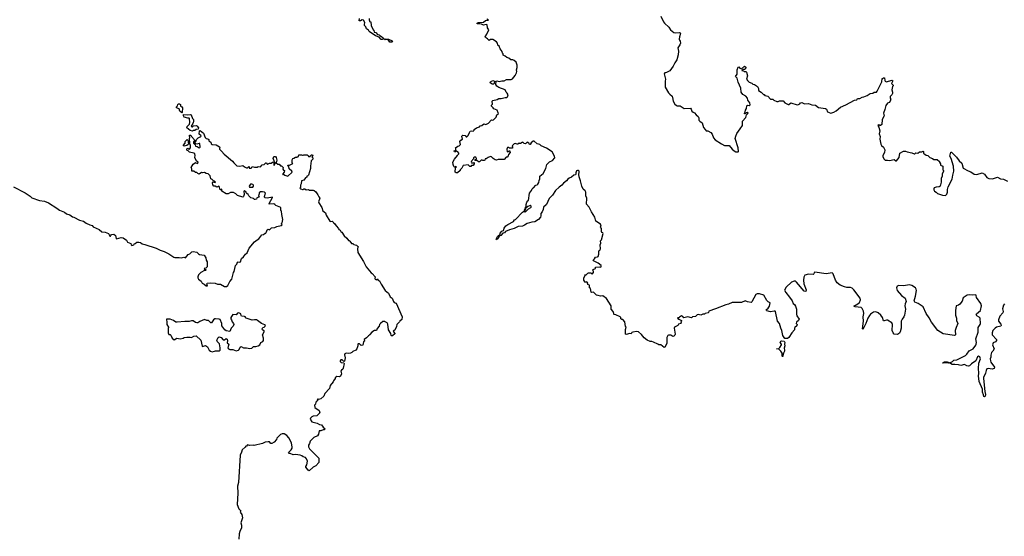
# Model space of a CAD drawing. Extents: x 2494159 to 2685562, y 773219 to 915170.
# Tile 45 of 201: x 2552009 to 2568669, y 853464 to 862204. Entities that reach past the tile are written whole.
import ezdxf

# ---------------------------------------------------------------- set-up
doc = ezdxf.new("R2010")
doc.units = 0

msp = doc.modelspace()

# ---------------------------------------------------------------- linework, layer by layer
at = {"layer": '0CON10XD'}
for points in [[(2557920, 862225), (2557920, 862195), (2557928, 862188), (2557930, 862175), (2557950, 862165), (2557958, 862105), (2557992, 862035), (2558004, 862024), (2558010, 861995), (2558035, 861987), (2558064, 861954), (2558090, 861950), (2558104, 861935), (2558131, 861921), (2558158, 861898), (2558164, 861885), (2558160, 861875), (2558145, 861866), (2558125, 861870), (2558089, 861909), (2558030, 861930), (2557925, 862003), (2557910, 862025), (2557880, 862050), (2557865, 862083), (2557846, 862106), (2557841, 862125), (2557847, 862155), (2557825, 862195), (2557805, 862199), (2557775, 862184), (2557756, 862186), (2557760, 862225)], [(2559868, 859822), (2559845, 859820), (2559835, 859830), (2559815, 859828), (2559789, 859801), (2559775, 859798), (2559745, 859820), (2559712, 859822), (2559722, 859838), (2559738, 859842), (2559740, 859855), (2559727, 859877), (2559705, 859878), (2559690, 859865), (2559688, 859852), (2559670, 859835), (2559668, 859822), (2559655, 859810), (2559650, 859795), (2559655, 859780), (2559685, 859780), (2559698, 859788), (2559700, 859765), (2559685, 859740), (2559652, 859738), (2559645, 859720), (2559625, 859720), (2559595, 859748), (2559515, 859738), (2559489, 859691), (2559460, 859665), (2559460, 859655), (2559420, 859615), (2559393, 859613), (2559380, 859625), (2559382, 859698), (2559400, 859715), (2559385, 859720), (2559378, 859712), (2559365, 859710), (2559355, 859720), (2559342, 859755), (2559338, 859795), (2559365, 859842), (2559420, 859905), (2559423, 859917), (2559440, 859935), (2559440, 859945), (2559425, 859970), (2559415, 859970), (2559405, 859980), (2559392, 859978), (2559385, 859970), (2559365, 859970), (2559360, 859985), (2559378, 859992), (2559390, 860005), (2559390, 860025), (2559382, 860038), (2559423, 860067), (2559445, 860070), (2559470, 860095), (2559458, 860145), (2559475, 860168), (2559500, 860185), (2559492, 860235), (2559505, 860250), (2559547, 860247), (2559565, 860220), (2559575, 860220), (2559600, 860245), (2559618, 860295), (2559634, 860316), (2559655, 860322), (2559685, 860320), (2559700, 860335), (2559700, 860345), (2559740, 860375), (2559787, 860393), (2559803, 860407), (2559827, 860413), (2559865, 860440), (2559897, 860433), (2559940, 860455), (2559985, 860502), (2559995, 860508), (2560015, 860502), (2560029, 860511), (2560070, 860555), (2560082, 860595), (2560110, 860615), (2560107, 860627), (2560086, 860676), (2560030, 860695), (2560020, 860715), (2559995, 860740), (2559995, 860760), (2560010, 860775), (2560002, 860828), (2560013, 860837), (2560086, 860854), (2560115, 860868), (2560155, 860868), (2560225, 860888), (2560252, 860888), (2560262, 860898), (2560272, 860935), (2560259, 860959), (2560242, 860975), (2560222, 861015), (2560115, 861058), (2560085, 861078), (2560068, 861105), (2560070, 861165), (2560085, 861172), (2560125, 861157), (2560165, 861167), (2560205, 861167), (2560245, 861190), (2560325, 861193), (2560348, 861205), (2560395, 861260), (2560413, 861305), (2560419, 861325), (2560416, 861355), (2560426, 861395), (2560426, 861436), (2560408, 861485), (2560376, 861516), (2560355, 861523), (2560322, 861522), (2560285, 861553), (2560254, 861564), (2560225, 861588), (2560190, 861605), (2560190, 861625), (2560178, 861638), (2560172, 861665), (2560139, 861709), (2560122, 861755), (2560102, 861775), (2560093, 861805), (2560075, 861832), (2560015, 861870), (2559974, 861866), (2559954, 861854), (2559925, 861882), (2559891, 861901), (2559888, 861915), (2559912, 861958), (2559950, 862035), (2559923, 862065), (2559920, 862115), (2559905, 862122), (2559855, 862112), (2559825, 862126), (2559750, 862135), (2559750, 862145), (2559765, 862156), (2559796, 862154), (2559855, 862164), (2559890, 862190), (2559940, 862195), (2559912, 862212)], [(2562855, 862265), (2562901, 862165), (2562917, 862145), (2562992, 862075), (2563021, 862035), (2563075, 861986), (2563105, 861982), (2563168, 861988), (2563184, 861984), (2563191, 861971), (2563174, 861916), (2563170, 861875), (2563174, 861855), (2563185, 861840), (2563188, 861805), (2563180, 861780), (2563144, 861726), (2563154, 861674), (2563152, 861612), (2563127, 861525), (2563093, 861475), (2563069, 861415), (2563009, 861341), (2562955, 861312), (2562925, 861304), (2562912, 861288), (2562934, 861195), (2562929, 861165), (2562932, 861065), (2562986, 860966), (2563008, 860942), (2563048, 860908), (2563057, 860887), (2563066, 860825), (2563095, 860776), (2563115, 860758), (2563135, 860749), (2563186, 860746), (2563235, 860710), (2563255, 860702), (2563360, 860705), (2563372, 860692), (2563382, 860655), (2563405, 860638), (2563429, 860629), (2563454, 860594), (2563487, 860565), (2563499, 860545), (2563503, 860503), (2563517, 860485), (2563557, 860457), (2563581, 860381), (2563605, 860344), (2563625, 860326), (2563651, 860321), (2563705, 860294), (2563725, 860270), (2563749, 860205), (2563775, 860171), (2563882, 860102), (2563935, 860078), (2564015, 860076), (2564065, 860014), (2564097, 859985), (2564125, 859969), (2564165, 859970), (2564170, 859975), (2564167, 860035), (2564118, 860195), (2564124, 860235), (2564144, 860276), (2564202, 860355), (2564238, 860415), (2564242, 860485), (2564295, 860552), (2564308, 860592), (2564337, 860623), (2564325, 860640), (2564315, 860630), (2564302, 860628), (2564285, 860610), (2564270, 860615), (2564280, 860625), (2564288, 860672), (2564307, 860703), (2564313, 860747), (2564325, 860760), (2564355, 860750), (2564368, 860765), (2564366, 860796), (2564332, 860842), (2564325, 860878), (2564295, 860912), (2564247, 860937), (2564216, 860975), (2564209, 861045), (2564167, 861145), (2564148, 861215), (2564120, 861245), (2564147, 861283), (2564148, 861355), (2564165, 861400), (2564175, 861408), (2564194, 861384), (2564225, 861370), (2564275, 861418), (2564295, 861400), (2564290, 861375), (2564275, 861360), (2564245, 861360), (2564230, 861345), (2564255, 861340), (2564265, 861330), (2564295, 861330), (2564310, 861315), (2564322, 861255), (2564310, 861195), (2564322, 861175), (2564350, 861145), (2564395, 861130), (2564413, 861113), (2564445, 861108), (2564496, 861076), (2564512, 861042), (2564510, 861005), (2564556, 860976), (2564595, 860940), (2564608, 860938), (2564615, 860920), (2564647, 860917), (2564668, 860908), (2564715, 860860), (2564755, 860860), (2564770, 860845), (2564821, 860821), (2564845, 860818), (2564865, 860830), (2564925, 860832), (2564955, 860800), (2565013, 860767), (2565025, 860770), (2565055, 860798), (2565165, 860763), (2565185, 860768), (2565209, 860781), (2565220, 860795), (2565245, 860802), (2565290, 860780), (2565355, 860784), (2565415, 860762), (2565475, 860756), (2565528, 860718), (2565645, 860702), (2565658, 860688), (2565676, 860646), (2565735, 860624), (2565785, 860640), (2565826, 860664), (2565895, 860722), (2565988, 860762), (2566135, 860842), (2566175, 860850), (2566185, 860868), (2566225, 860872), (2566265, 860892), (2566295, 860898), (2566351, 860919), (2566400, 860955), (2566445, 860960), (2566465, 860978), (2566505, 860980), (2566517, 860993), (2566597, 861155), (2566605, 861210), (2566615, 861210), (2566625, 861220), (2566645, 861220), (2566647, 861175), (2566655, 861162), (2566675, 861152), (2566765, 861182), (2566782, 861172), (2566760, 861125), (2566790, 861095), (2566790, 861085), (2566778, 861072), (2566768, 861015), (2566780, 860975), (2566780, 860955), (2566769, 860931), (2566738, 860902), (2566738, 860878), (2566748, 860865), (2566740, 860825), (2566720, 860805), (2566695, 860792), (2566667, 860755), (2566650, 860685), (2566628, 860625), (2566638, 860575), (2566603, 860517), (2566595, 860432), (2566575, 860412), (2566565, 860412), (2566545, 860427), (2566528, 860415), (2566547, 860387), (2566562, 860325), (2566550, 860275), (2566567, 860225), (2566562, 860185), (2566578, 860098), (2566592, 860075), (2566625, 860048), (2566648, 860005), (2566644, 859956), (2566614, 859906), (2566613, 859883), (2566635, 859847), (2566655, 859830), (2566693, 859827), (2566725, 859824), (2566805, 859840), (2566835, 859818), (2566845, 859818), (2566888, 859872), (2566904, 859946), (2566965, 859978), (2566995, 859982), (2567025, 859970), (2567105, 859953), (2567145, 859932), (2567155, 859932), (2567175, 859950), (2567205, 859948), (2567235, 859970), (2567272, 859968), (2567295, 859980), (2567300, 859975), (2567302, 859942), (2567312, 859932), (2567325, 859930), (2567345, 859910), (2567377, 859907), (2567410, 859875), (2567455, 859858), (2567475, 859840), (2567535, 859840), (2567570, 859805), (2567570, 859795), (2567587, 859767), (2567590, 859745), (2567628, 859725), (2567630, 859665), (2567640, 859655), (2567642, 859635), (2567620, 859595), (2567618, 859555), (2567600, 859515), (2567600, 859455), (2567585, 859390), (2567565, 859378), (2567515, 859372), (2567485, 859358), (2567478, 859345), (2567478, 859325), (2567491, 859301), (2567515, 859288), (2567538, 859265), (2567626, 859236), (2567675, 859228), (2567698, 859252), (2567710, 859285), (2567710, 859330), (2567721, 859375), (2567786, 859505), (2567798, 859575), (2567817, 859643), (2567808, 859725), (2567768, 859855), (2567750, 859895), (2567765, 859960), (2567775, 859960), (2567858, 859878), (2567904, 859814), (2567948, 859778), (2567975, 859693), (2568057, 859647), (2568105, 859631), (2568162, 859592), (2568205, 859584), (2568295, 859612), (2568333, 859593), (2568371, 859535), (2568405, 859516), (2568468, 859512), (2568555, 859539), (2568605, 859512), (2568655, 859508), (2568725, 859471)], [(2558305, 861824), (2558275, 861824), (2558248, 861858), (2558225, 861870), (2558195, 861864), (2558183, 861875), (2558195, 861880), (2558252, 861875), (2558310, 861845), (2558316, 861835), (2558305, 861824)], [(2560025, 861113), (2560005, 861114), (2559972, 861135), (2559978, 861155), (2560015, 861173), (2560042, 861165), (2560037, 861123), (2560025, 861113)], [(2554755, 860630), (2554720, 860655), (2554708, 860698), (2554660, 860715), (2554662, 860728), (2554680, 860745), (2554683, 860767), (2554695, 860780), (2554715, 860780), (2554728, 860768), (2554732, 860742), (2554755, 860730), (2554762, 860715), (2554760, 860635), (2554755, 860630)], [(2554935, 860320), (2554892, 860332), (2554840, 860375), (2554842, 860398), (2554882, 860438), (2554887, 860465), (2554882, 860532), (2554875, 860540), (2554855, 860538), (2554793, 860553), (2554780, 860575), (2554782, 860598), (2554855, 860597), (2554895, 860602), (2554910, 860595), (2554932, 860535), (2554950, 860515), (2554950, 860475), (2554943, 860467), (2554940, 860445), (2554912, 860402), (2554922, 860392), (2554935, 860390), (2554952, 860408), (2555002, 860412), (2555015, 860402), (2555033, 860375), (2555027, 860353), (2554995, 860347), (2554975, 860330), (2554945, 860330), (2554935, 860320)], [(2551905, 859374), (2552100, 859275), (2552188, 859218), (2552215, 859192), (2552345, 859144), (2552430, 859135), (2552495, 859107), (2552638, 859018), (2552683, 858983), (2552765, 858948), (2552802, 858918), (2552855, 858904), (2552901, 858871), (2552925, 858864), (2553023, 858815), (2553087, 858797), (2553135, 858764), (2553195, 858734), (2553234, 858724), (2553255, 858702), (2553354, 858654), (2553400, 858615), (2553455, 858609), (2553510, 858585), (2553535, 858540), (2553545, 858540), (2553550, 858555), (2553565, 858570), (2553605, 858578), (2553632, 858552), (2553642, 858502), (2553648, 858498), (2553725, 858521), (2553763, 858513), (2553814, 858474), (2553835, 858438), (2553890, 858420), (2553894, 858394), (2553905, 858385), (2553942, 858395), (2553950, 858415), (2553965, 858418), (2553991, 858439), (2554025, 858441), (2554054, 858434), (2554084, 858414), (2554128, 858398), (2554321, 858341), (2554385, 858306), (2554453, 858283), (2554531, 858241), (2554615, 858186), (2554635, 858180), (2554705, 858181), (2554745, 858174), (2554785, 858187), (2554815, 858178), (2554861, 858229), (2554886, 858244), (2554920, 858275), (2554945, 858282), (2555005, 858272), (2555035, 858242), (2555053, 858233), (2555128, 858218), (2555160, 858175), (2555163, 858133), (2555183, 858105), (2555180, 858025), (2555158, 858002), (2555130, 857995), (2555135, 857980), (2555158, 857978), (2555160, 857965), (2555155, 857960), (2555135, 857960), (2555075, 857928), (2555035, 857890), (2555024, 857856), (2555024, 857836), (2555037, 857815), (2555078, 857778), (2555099, 857745), (2555131, 857731), (2555165, 857702), (2555186, 857704), (2555178, 857735), (2555180, 857745), (2555235, 857753), (2555315, 857748), (2555358, 857728), (2555407, 857727), (2555475, 857690), (2555507, 857693), (2555530, 857705), (2555564, 857776), (2555597, 857813), (2555628, 857925), (2555638, 857945), (2555662, 858045), (2555685, 858070), (2555695, 858100), (2555705, 858108), (2555725, 858102), (2555745, 858108), (2555762, 858165), (2555795, 858192), (2555830, 858240), (2555859, 858261), (2555894, 858336), (2555985, 858448), (2556025, 858482), (2556056, 858494), (2556105, 858562), (2556135, 858568), (2556165, 858590), (2556175, 858590), (2556187, 858613), (2556195, 858650), (2556215, 858658), (2556235, 858650), (2556268, 858682), (2556325, 858688), (2556363, 858707), (2556435, 858720), (2556450, 858735), (2556442, 858742), (2556440, 858755), (2556450, 858765), (2556460, 858825), (2556443, 858907), (2556440, 858965), (2556430, 858975), (2556430, 859025), (2556345, 859060), (2556328, 859078), (2556307, 859087), (2556230, 859085), (2556230, 859095), (2556288, 859195), (2556285, 859200), (2556195, 859182), (2556165, 859188), (2556153, 859203), (2556152, 859215), (2556167, 859267), (2556150, 859285), (2556115, 859292), (2556085, 859290), (2556060, 859275), (2556062, 859258), (2556050, 859225), (2556060, 859215), (2556055, 859200), (2556022, 859188), (2556015, 859170), (2555995, 859160), (2555985, 859160), (2555965, 859178), (2555918, 859188), (2555888, 859225), (2555878, 859248), (2555850, 859265), (2555840, 859275), (2555840, 859285), (2555815, 859310), (2555800, 859305), (2555808, 859245), (2555797, 859213), (2555785, 859202), (2555695, 859232), (2555665, 859260), (2555625, 859278), (2555578, 859282), (2555535, 859260), (2555505, 859260), (2555430, 859305), (2555428, 859338), (2555407, 859323), (2555400, 859325), (2555392, 859372), (2555377, 859387), (2555345, 859368), (2555315, 859390), (2555295, 859390), (2555278, 859408), (2555270, 859445), (2555285, 859460), (2555315, 859450), (2555320, 859455), (2555305, 859470), (2555292, 859472), (2555265, 859500), (2555241, 859511), (2555230, 859560), (2555200, 859595), (2555165, 859602), (2555135, 859618), (2555105, 859612), (2555085, 859617), (2555045, 859588), (2555021, 859601), (2555005, 859620), (2554985, 859620), (2554955, 859640), (2554922, 859642), (2554922, 859682), (2554912, 859705), (2554945, 859758), (2554985, 859790), (2554992, 859782), (2555025, 859770), (2555030, 859795), (2555000, 859810), (2554993, 859823), (2554972, 859875), (2554977, 859905), (2554972, 859932), (2554958, 859948), (2554882, 859962), (2554858, 859988), (2554845, 859990), (2554835, 860000), (2554835, 860010), (2554842, 860025), (2554855, 860030), (2554875, 860010), (2554900, 860035), (2554900, 860075), (2554887, 860105), (2554890, 860145), (2554880, 860165), (2554883, 860197), (2554890, 860205), (2554888, 860218), (2554880, 860225), (2554885, 860250), (2554905, 860250), (2554912, 860232), (2554938, 860208), (2554942, 860192), (2554960, 860175), (2554970, 860155), (2554952, 860138), (2554950, 860115), (2554978, 860088), (2554982, 860062), (2555015, 860057), (2555045, 860038), (2555065, 860050), (2555055, 860110), (2555045, 860112), (2555005, 860098), (2554992, 860102), (2554980, 860115), (2554980, 860135), (2554990, 860145), (2555000, 860175), (2555027, 860203), (2555065, 860220), (2555080, 860235), (2555076, 860246), (2555048, 860268), (2555050, 860325), (2555065, 860328), (2555120, 860285), (2555145, 860210), (2555165, 860192), (2555195, 860190), (2555208, 860178), (2555210, 860155), (2555245, 860130), (2555252, 860105), (2555264, 860094), (2555335, 860087), (2555392, 860055), (2555397, 860045), (2555388, 860025), (2555391, 860011), (2555425, 859982), (2555471, 859931), (2555610, 859810), (2555631, 859781), (2555685, 859730), (2555735, 859728), (2555785, 859739), (2555815, 859712), (2555845, 859700), (2555865, 859700), (2555885, 859718), (2555890, 859715), (2555892, 859692), (2555925, 859690), (2555940, 859705), (2555945, 859720), (2555985, 859707), (2556025, 859708), (2556045, 859722), (2556085, 859712), (2556114, 859746), (2556144, 859756), (2556175, 859782), (2556185, 859780), (2556195, 859762), (2556205, 859758), (2556235, 859778), (2556265, 859778), (2556285, 859792), (2556302, 859792), (2556312, 859782), (2556310, 859745), (2556315, 859742), (2556340, 859785), (2556318, 859798), (2556316, 859815), (2556299, 859855), (2556308, 859892), (2556337, 859887), (2556351, 859875), (2556363, 859825), (2556350, 859785), (2556375, 859762), (2556398, 859758), (2556422, 859732), (2556442, 859732), (2556453, 859723), (2556468, 859705), (2556460, 859675), (2556475, 859660), (2556490, 859655), (2556487, 859623), (2556460, 859595), (2556460, 859585), (2556465, 859580), (2556475, 859590), (2556493, 859573), (2556546, 859554), (2556620, 859625), (2556615, 859640), (2556571, 859681), (2556565, 859720), (2556555, 859720), (2556540, 859735), (2556555, 859750), (2556565, 859740), (2556630, 859770), (2556620, 859785), (2556620, 859835), (2556628, 859842), (2556632, 859858), (2556648, 859862), (2556675, 859880), (2556705, 859880), (2556712, 859888), (2556728, 859892), (2556735, 859920), (2556775, 859920), (2556795, 859910), (2556805, 859910), (2556815, 859920), (2556875, 859918), (2556888, 859908), (2556895, 859890), (2556925, 859890), (2556930, 859905), (2556945, 859920), (2556965, 859920), (2556968, 859905), (2556950, 859885), (2556970, 859865), (2556970, 859845), (2556942, 859815), (2556928, 859725), (2556930, 859685), (2556896, 859574), (2556885, 859560), (2556870, 859555), (2556868, 859542), (2556844, 859526), (2556815, 859488), (2556780, 859475), (2556772, 859425), (2556760, 859405), (2556760, 859365), (2556750, 859355), (2556765, 859340), (2556795, 859330), (2556808, 859332), (2556815, 859340), (2556835, 859340), (2556858, 859328), (2556895, 859330), (2556912, 859318), (2556975, 859322), (2556990, 859315), (2557019, 859289), (2557055, 859240), (2557070, 859205), (2557090, 859185), (2557067, 859125), (2557070, 859105), (2557122, 859025), (2557140, 858970), (2557184, 858934), (2557197, 858897), (2557255, 858798), (2557275, 858790), (2557297, 858797), (2557320, 858775), (2557320, 858765), (2557336, 858756), (2557364, 858714), (2557405, 858670), (2557410, 858655), (2557430, 858645), (2557445, 858620), (2557459, 858609), (2557500, 858545), (2557546, 858506), (2557575, 858470), (2557585, 858470), (2557598, 858458), (2557625, 858420), (2557645, 858420), (2557662, 858402), (2557707, 858387), (2557725, 858370), (2557738, 858368), (2557730, 858355), (2557728, 858325), (2557732, 858265), (2557828, 858115), (2557872, 858025), (2557955, 857920), (2557975, 857910), (2558022, 857855), (2558018, 857825), (2558022, 857812), (2558045, 857802), (2558065, 857820), (2558070, 857805), (2558095, 857788), (2558125, 857728), (2558192, 857625)], [(2554795, 860067), (2554778, 860075), (2554807, 860115), (2554810, 860145), (2554845, 860178), (2554857, 860167), (2554864, 860105), (2554859, 860091), (2554835, 860074), (2554795, 860067)], [(2566788, 856908), (2566774, 856946), (2566780, 857045), (2566767, 857075), (2566695, 857121), (2566675, 857122), (2566635, 857108), (2566625, 857110), (2566606, 857165), (2566578, 857205), (2566535, 857243), (2566495, 857260), (2566456, 857254), (2566405, 857221), (2566388, 857202), (2566363, 857157), (2566326, 857064), (2566274, 856965), (2566269, 856975), (2566286, 857106), (2566280, 857175), (2566294, 857235), (2566287, 857275), (2566266, 857316), (2566245, 857335), (2566145, 857344), (2566122, 857355), (2566192, 857398), (2566218, 857422), (2566238, 857465), (2566229, 857495), (2566123, 857635), (2566095, 857661), (2566065, 857674), (2566005, 857674), (2565965, 857684), (2565894, 857714), (2565842, 857752), (2565811, 857795), (2565773, 857903), (2565755, 857919), (2565657, 857907), (2565465, 857930), (2565454, 857926), (2565447, 857903), (2565436, 857894), (2565355, 857898), (2565295, 857881), (2565275, 857850), (2565269, 857795), (2565280, 857735), (2565316, 857635), (2565312, 857608), (2565285, 857614), (2565155, 857761), (2565135, 857779), (2565115, 857782), (2565069, 857765), (2564980, 857680), (2564952, 857628), (2564970, 857590), (2565035, 857512), (2565080, 857445), (2565098, 857405), (2565122, 857385), (2565135, 857360), (2565154, 857304), (2565152, 857225), (2565160, 857195), (2565196, 857135), (2565186, 857114), (2565152, 857085), (2565150, 857065), (2565163, 857045), (2565159, 857025), (2565127, 856995), (2565120, 856985), (2565118, 856955), (2565074, 856905), (2565025, 856827), (2564999, 856811), (2564958, 856808), (2564924, 856864), (2564907, 856945), (2564888, 856985), (2564867, 857065), (2564831, 857105), (2564800, 857265), (2564792, 857272), (2564775, 857273), (2564715, 857262), (2564651, 857281), (2564644, 857285), (2564642, 857298), (2564672, 857322), (2564696, 857355), (2564707, 857415), (2564673, 857433), (2564653, 857453), (2564599, 857545), (2564527, 857565), (2564485, 857568), (2564464, 857555), (2564400, 857430), (2564385, 857417), (2564325, 857430), (2564285, 857447), (2564225, 857421), (2564065, 857418), (2564005, 857394), (2563955, 857382), (2563785, 857311), (2563670, 857275), (2563667, 857253), (2563660, 857245), (2563608, 857232), (2563595, 857222), (2563568, 857222), (2563535, 857203), (2563495, 857214), (2563475, 857209), (2563445, 857180), (2563395, 857178), (2563375, 857160), (2563315, 857176), (2563245, 857162), (2563230, 857185), (2563205, 857196), (2563175, 857172), (2563165, 857160), (2563145, 857160), (2563142, 857155), (2563160, 857135), (2563210, 857115), (2563210, 857105), (2563198, 857095), (2563202, 857075), (2563196, 857064), (2563159, 857051), (2563145, 857032), (2563090, 857005), (2563082, 856985), (2563100, 856885), (2563094, 856866), (2563075, 856848), (2563063, 856843), (2563025, 856868), (2562985, 856868), (2562975, 856860), (2562960, 856825), (2562958, 856725), (2562928, 856662), (2562915, 856658), (2562855, 856702), (2562825, 856702), (2562807, 856717), (2562735, 856748), (2562705, 856758), (2562678, 856758), (2562625, 856780), (2562574, 856824), (2562529, 856879), (2562482, 856922), (2562445, 856928), (2562385, 856920), (2562367, 856913), (2562355, 856890), (2562327, 856897), (2562275, 856878), (2562262, 856882), (2562260, 856965), (2562270, 857005), (2562262, 857015), (2562250, 857095), (2562215, 857130), (2562195, 857130), (2562180, 857145), (2562180, 857165), (2562170, 857175), (2562095, 857210), (2562070, 857215), (2562060, 857225), (2562062, 857235), (2562052, 857265), (2562018, 857305), (2562018, 857365), (2561936, 857486), (2561875, 857530), (2561836, 857524), (2561796, 857536), (2561770, 857545), (2561717, 857597), (2561685, 857590), (2561680, 857595), (2561667, 857657), (2561650, 857665), (2561650, 857715), (2561620, 857725), (2561620, 857735), (2561610, 857745), (2561620, 857755), (2561608, 857768), (2561585, 857760), (2561552, 857795), (2561556, 857835), (2561580, 857875), (2561570, 857885), (2561575, 857890), (2561595, 857890), (2561624, 857916), (2561635, 857920), (2561675, 857920), (2561695, 857900), (2561720, 857925), (2561718, 857948), (2561700, 857965), (2561712, 857978), (2561750, 857995), (2561752, 858018), (2561815, 858022), (2561835, 858018), (2561850, 858025), (2561848, 858045), (2561796, 858086), (2561720, 858125), (2561712, 858135), (2561734, 858156), (2561751, 858189), (2561785, 858190), (2561795, 858200), (2561810, 858235), (2561810, 858295), (2561826, 858304), (2561837, 858327), (2561830, 858395), (2561840, 858425), (2561838, 858462), (2561852, 858478), (2561882, 858585), (2561875, 858600), (2561860, 858605), (2561853, 858623), (2561852, 858672), (2561838, 858695), (2561847, 858713), (2561839, 858745), (2561758, 858795), (2561740, 858865), (2561683, 858953), (2561644, 859034), (2561602, 859085), (2561603, 859185), (2561586, 859226), (2561588, 859285), (2561578, 859308), (2561545, 859337), (2561521, 859385), (2561500, 859475), (2561474, 859546), (2561468, 859585), (2561478, 859625), (2561475, 859640), (2561460, 859655), (2561445, 859652), (2561432, 859645), (2561418, 859615), (2561420, 859595), (2561413, 859577), (2561385, 859571), (2561345, 859539), (2561305, 859522), (2561285, 859508), (2561262, 859475), (2561212, 859438), (2561184, 859406), (2561135, 859373), (2561075, 859314), (2561022, 859235), (2560975, 859185), (2560951, 859145), (2560940, 859110), (2560915, 859072), (2560875, 859032), (2560867, 858993), (2560850, 858955), (2560828, 858925), (2560830, 858885), (2560823, 858865), (2560787, 858823), (2560728, 858785), (2560675, 858778), (2560595, 858755), (2560553, 858727), (2560515, 858710), (2560445, 858707), (2560375, 858670), (2560295, 858649), (2560229, 858621), (2560211, 858599), (2560185, 858590), (2560148, 858555), (2560120, 858540), (2560103, 858505), (2560075, 858480), (2560073, 858493), (2560092, 858538), (2560137, 858573), (2560140, 858595), (2560168, 858625), (2560193, 858637), (2560207, 858675), (2560237, 858715), (2560269, 858741), (2560365, 858788), (2560384, 858816), (2560396, 858824), (2560515, 858948), (2560535, 858960), (2560548, 858958), (2560555, 858950), (2560565, 858960), (2560575, 858958), (2560618, 859002), (2560659, 859025), (2560664, 859035), (2560661, 859051), (2560645, 859060), (2560635, 859057), (2560606, 859044), (2560570, 859010), (2560570, 858995), (2560562, 858988), (2560558, 858972), (2560552, 858972), (2560550, 858985), (2560562, 859008), (2560570, 859010), (2560570, 859035), (2560580, 859045), (2560580, 859075), (2560592, 859115), (2560605, 859140), (2560620, 859145), (2560633, 859267), (2560667, 859313), (2560680, 859345), (2560695, 859360), (2560705, 859360), (2560740, 859405), (2560765, 859410), (2560777, 859423), (2560792, 859448), (2560798, 859485), (2560809, 859511), (2560813, 859557), (2560865, 859600), (2560911, 859685), (2560926, 859754), (2560975, 859800), (2561026, 859824), (2561062, 859868), (2561060, 859895), (2561017, 859967), (2560925, 860033), (2560835, 860072), (2560810, 860095), (2560763, 860103), (2560715, 860150), (2560695, 860150), (2560662, 860118), (2560645, 860090), (2560635, 860090), (2560623, 860113), (2560595, 860130), (2560565, 860102), (2560545, 860108), (2560525, 860130), (2560512, 860128), (2560485, 860110), (2560465, 860110), (2560455, 860120), (2560445, 860100), (2560425, 860098), (2560395, 860112), (2560378, 860105), (2560342, 860068), (2560350, 860055), (2560348, 860032), (2560295, 860030), (2560285, 860040), (2560265, 860040), (2560255, 860030), (2560250, 860015), (2560255, 859970), (2560278, 859972), (2560295, 859990), (2560310, 859955), (2560280, 859925), (2560275, 859900), (2560255, 859880), (2560242, 859878), (2560205, 859840), (2560105, 859840), (2560075, 859830), (2560055, 859832), (2560020, 859855), (2559990, 859885), (2559975, 859888), (2559935, 859872), (2559905, 859852), (2559885, 859850), (2559878, 859825), (2559868, 859822)], [(2555895, 859370), (2555955, 859372), (2555968, 859385), (2555967, 859405), (2555955, 859418), (2555935, 859422), (2555915, 859420), (2555890, 859385), (2555895, 859370)], [(2568671, 857395), (2568655, 857375), (2568636, 857315), (2568649, 857265), (2568647, 857245), (2568595, 857191), (2568570, 857125), (2568572, 857105), (2568613, 857055), (2568618, 857032), (2568608, 857022), (2568540, 857000), (2568516, 856985), (2568477, 856945), (2568464, 856905), (2568465, 856873), (2568538, 856795), (2568536, 856774), (2568518, 856755), (2568483, 856735), (2568467, 856705), (2568496, 856634), (2568476, 856595), (2568454, 856575), (2568443, 856527), (2568443, 856495), (2568432, 856465), (2568433, 856435), (2568442, 856412), (2568503, 856325), (2568500, 856305), (2568465, 856294), (2568395, 856301), (2568375, 856296), (2568361, 856269), (2568352, 856225), (2568318, 856152), (2568316, 856134), (2568340, 855915), (2568352, 855865), (2568345, 855835), (2568335, 855823), (2568325, 855831), (2568315, 855855), (2568302, 855905), (2568299, 855955), (2568244, 856084), (2568240, 856135), (2568230, 856175), (2568241, 856225), (2568231, 856305), (2568240, 856395), (2568264, 856465), (2568255, 856501), (2568235, 856509), (2568215, 856500), (2568185, 856434), (2568116, 856384), (2568082, 856348), (2568065, 856343), (2568035, 856348), (2567995, 856371), (2567935, 856356), (2567894, 856364), (2567835, 856372), (2567785, 856369), (2567758, 856385), (2567746, 856395), (2567750, 856400), (2567791, 856419), (2567815, 856445), (2567865, 856451), (2568010, 856525), (2568034, 856545), (2568075, 856602), (2568142, 856635), (2568187, 856695), (2568196, 856715), (2568199, 856745), (2568187, 856805), (2568228, 856915), (2568225, 856995), (2568261, 857045), (2568269, 857065), (2568263, 857155), (2568245, 857174), (2568203, 857193), (2568192, 857215), (2568200, 857230), (2568266, 857285), (2568286, 857365), (2568272, 857405), (2568200, 857505), (2568195, 857540), (2568185, 857549), (2568135, 857544), (2568085, 857552), (2568042, 857545), (2567975, 857498), (2567959, 857441), (2567915, 857390), (2567895, 857376), (2567855, 857362), (2567843, 857287), (2567846, 857205), (2567860, 857155), (2567862, 857115), (2567883, 857065), (2567852, 856998), (2567837, 856945), (2567842, 856875), (2567838, 856865), (2567825, 856861), (2567635, 856888), (2567545, 856944), (2567439, 857085), (2567399, 857159), (2567345, 857233), (2567298, 857345), (2567213, 857403), (2567155, 857424), (2567143, 857445), (2567169, 857525), (2567185, 857625), (2567180, 857645), (2567165, 857665), (2567105, 857705), (2567065, 857720), (2566961, 857701), (2566885, 857710), (2566855, 857695), (2566845, 857665), (2566856, 857625), (2566930, 857540), (2566994, 857495), (2567010, 857435), (2566993, 857397), (2566988, 857365), (2566998, 857305), (2566980, 857205), (2566970, 857175), (2566939, 857135), (2566925, 857105), (2566926, 856985), (2566909, 856921), (2566897, 856903), (2566862, 856878), (2566806, 856886), (2566788, 856908)], [(2558192, 857625), (2558252, 857575), (2558278, 857515), (2558313, 857493), (2558332, 857435), (2558345, 857422), (2558381, 857411), (2558480, 857175), (2558475, 857132), (2558440, 857105), (2558438, 857095), (2558392, 857045), (2558386, 857014), (2558358, 856952), (2558330, 856935), (2558332, 856922), (2558357, 856897), (2558355, 856890), (2558317, 856853), (2558303, 856853), (2558295, 856860), (2558287, 856897), (2558248, 856955), (2558240, 857055), (2558226, 857076), (2558192, 857092), (2558188, 857098), (2558155, 857098), (2558113, 857065), (2558100, 857045), (2558092, 857018), (2558058, 856982), (2558045, 856948), (2558015, 856947), (2557968, 856915), (2557935, 856880), (2557930, 856865), (2557910, 856855), (2557879, 856821), (2557840, 856795), (2557842, 856768), (2557828, 856752), (2557815, 856700), (2557785, 856690), (2557758, 856718), (2557735, 856720), (2557730, 856715), (2557732, 856685), (2557714, 856635), (2557695, 856616), (2557645, 856590), (2557632, 856575), (2557605, 856560), (2557565, 856557), (2557535, 856563), (2557509, 856551), (2557503, 856535), (2557518, 856485), (2557508, 856425), (2557492, 856422), (2557465, 856452), (2557445, 856448), (2557432, 856435), (2557433, 856423), (2557450, 856405), (2557495, 856400), (2557500, 856385), (2557485, 856310), (2557475, 856290), (2557454, 856276), (2557443, 856257), (2557452, 856215), (2557440, 856175), (2557415, 856162), (2557375, 856168), (2557350, 856145), (2557350, 856135), (2557320, 856095), (2557312, 856075), (2557262, 856018), (2557250, 855965), (2557175, 855880), (2557153, 855837), (2557102, 855788), (2557065, 855780), (2557052, 855788), (2557040, 855775), (2557048, 855768), (2557050, 855755), (2557035, 855750), (2557018, 855732), (2557012, 855698), (2557000, 855685), (2557003, 855643), (2557075, 855590), (2557090, 855555), (2557035, 855502), (2556974, 855496), (2556952, 855488), (2556928, 855465), (2556922, 855445), (2556955, 855400), (2557045, 855380), (2557084, 855354), (2557115, 855352), (2557145, 855312), (2557177, 855285), (2557162, 855268), (2557145, 855268), (2557105, 855250), (2557074, 855246), (2557068, 855195), (2557046, 855164), (2556985, 855138), (2556924, 855076), (2556914, 855035), (2556897, 855005), (2556896, 854976), (2556913, 854943), (2557060, 854800), (2557069, 854785), (2557073, 854715), (2557020, 854655), (2556974, 854636), (2556905, 854572), (2556888, 854585), (2556853, 854633), (2556851, 854645), (2556866, 854674), (2556878, 854735), (2556865, 854775), (2556845, 854800), (2556805, 854808), (2556785, 854826), (2556756, 854836), (2556674, 854846), (2556635, 854844), (2556585, 854864), (2556562, 854865), (2556558, 854875), (2556562, 854885), (2556604, 854925), (2556620, 854955), (2556622, 854975), (2556607, 855047), (2556562, 855132), (2556530, 855170), (2556485, 855198), (2556451, 855199), (2556424, 855186), (2556363, 855125), (2556355, 855100), (2556313, 855057), (2556275, 855032), (2556260, 855035), (2556235, 855062), (2556215, 855062), (2556164, 855056), (2556116, 855034), (2555975, 855002), (2555965, 855008), (2555895, 855002), (2555865, 855010), (2555845, 854990), (2555835, 854990), (2555825, 854970), (2555772, 854925), (2555762, 854885), (2555739, 854835), (2555711, 854375), (2555694, 854315), (2555701, 854195), (2555690, 854005), (2555715, 853930), (2555750, 853895), (2555738, 853875), (2555766, 853836), (2555777, 853775), (2555753, 853695), (2555762, 853655), (2555761, 853605), (2555732, 853545), (2555722, 853505), (2555718, 853415)], [(2555265, 856586), (2555305, 856594), (2555325, 856603), (2555385, 856601), (2555400, 856615), (2555403, 856655), (2555393, 856723), (2555358, 856755), (2555347, 856785), (2555370, 856830), (2555385, 856838), (2555420, 856830), (2555455, 856787), (2555472, 856788), (2555505, 856809), (2555519, 856799), (2555527, 856775), (2555522, 856735), (2555545, 856718), (2555548, 856708), (2555535, 856675), (2555533, 856655), (2555544, 856634), (2555565, 856622), (2555613, 856623), (2555675, 856602), (2555713, 856615), (2555723, 856625), (2555738, 856665), (2555755, 856678), (2555794, 856654), (2555845, 856653), (2555905, 856639), (2555935, 856646), (2555965, 856676), (2556005, 856675), (2556046, 856685), (2556071, 856705), (2556087, 856743), (2556121, 856759), (2556133, 856775), (2556136, 856815), (2556119, 856875), (2556152, 856932), (2556143, 856943), (2556118, 856955), (2556112, 856975), (2556123, 856997), (2556147, 857003), (2556162, 857018), (2556166, 857035), (2556160, 857040), (2556103, 857063), (2556035, 857114), (2556015, 857124), (2555982, 857128), (2555945, 857122), (2555843, 857153), (2555832, 857162), (2555830, 857175), (2555815, 857182), (2555765, 857188), (2555755, 857200), (2555749, 857229), (2555715, 857243), (2555695, 857240), (2555675, 857212), (2555615, 857217), (2555583, 857165), (2555583, 857145), (2555596, 857125), (2555602, 857095), (2555627, 857067), (2555630, 857045), (2555621, 857019), (2555589, 856985), (2555565, 856930), (2555505, 856941), (2555480, 856960), (2555432, 857025), (2555428, 857065), (2555400, 857130), (2555385, 857140), (2555325, 857146), (2555309, 857141), (2555286, 857125), (2555255, 857074), (2555245, 857076), (2555205, 857115), (2555175, 857116), (2555135, 857130), (2555055, 857096), (2555025, 857076), (2555005, 857074), (2554985, 857081), (2554945, 857112), (2554918, 857112), (2554875, 857097), (2554805, 857099), (2554675, 857085), (2554649, 857089), (2554610, 857115), (2554555, 857137), (2554495, 857136), (2554492, 857125), (2554501, 857095), (2554498, 857045), (2554530, 857005), (2554528, 856992), (2554520, 856985), (2554520, 856905), (2554525, 856890), (2554535, 856880), (2554555, 856880), (2554569, 856869), (2554592, 856815), (2554625, 856789), (2554671, 856819), (2554725, 856807), (2554775, 856814), (2554795, 856825), (2554835, 856832), (2554894, 856834), (2554915, 856825), (2554955, 856849), (2554995, 856855), (2555072, 856785), (2555095, 856682), (2555105, 856676), (2555155, 856691), (2555188, 856668), (2555215, 856615), (2555236, 856595), (2555265, 856586)], [(2564915, 856500), (2564908, 856525), (2564908, 856565), (2564889, 856599), (2564852, 856632), (2564813, 856635), (2564855, 856640), (2564874, 856656), (2564897, 856705), (2564897, 856715), (2564879, 856745), (2564880, 856755), (2564888, 856765), (2564905, 856770), (2564944, 856764), (2564956, 856744), (2564949, 856715), (2564957, 856685), (2564942, 856645), (2564951, 856615), (2564949, 856595), (2564932, 856565), (2564915, 856500)], [(2567725, 856394), (2567675, 856400), (2567630, 856395), (2567633, 856405), (2567655, 856416), (2567703, 856417), (2567734, 856405), (2567732, 856395), (2567725, 856394)]]:
    msp.add_lwpolyline(points, dxfattribs=at)

doc.saveas('drawing.dxf')
